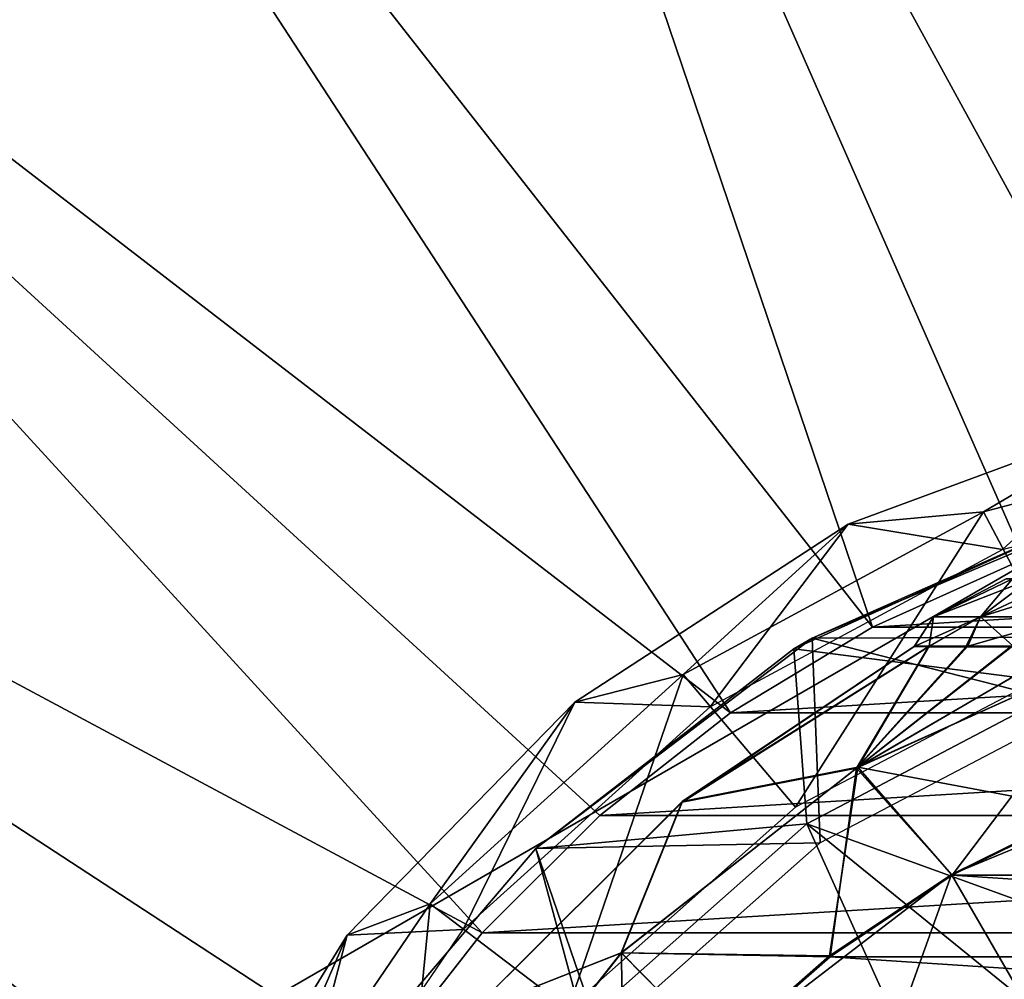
# Model space of a CAD drawing. Header units: millimetres. Extents: x -110 to 119, y -127 to 212.
# Tile 43 of 186: x -91 to -80, y 9 to 20. Entities that reach past the tile are written whole.
import ezdxf

# ---------------------------------------------------------------- set-up
doc = ezdxf.new("R2010")
doc.units = ezdxf.units.MM
doc.header["$LTSCALE"] = 26.699852
for name, color, linetype in [('10', 7, 'CONTINUOUS'), ('18', 7, 'CONTINUOUS'), ('23', 7, 'CONTINUOUS'), ('428', 7, 'CONTINUOUS'), ('429', 7, 'CONTINUOUS'), ('430', 7, 'CONTINUOUS'), ('431', 7, 'CONTINUOUS'), ('434', 7, 'CONTINUOUS'), ('501', 7, 'CONTINUOUS'), ('506', 7, 'CONTINUOUS'), ('507', 7, 'CONTINUOUS'), ('508', 7, 'CONTINUOUS'), ('53', 7, 'CONTINUOUS'), ('553', 7, 'CONTINUOUS'), ('554', 7, 'CONTINUOUS'), ('6', 7, 'CONTINUOUS')]:
    doc.layers.add(name, color=color, linetype=linetype)

msp = doc.modelspace()

# ---------------------------------------------------------------- linework, layer by layer
at = {"layer": '10', "color": 7, "linetype": 'CONTINUOUS', "true_color": 0xa2afbf}
for points in [[(-75, 35, -53), (-81.828, 34.327, -53), (-75, 14.74, -36), (-75, 35, -53)], [(-81.828, 34.327, -53), (-88.394, 32.336, -53), (-78.527, 14.312, -36), (-81.828, 34.327, -53)], [(-75, 14.74, -36), (-81.828, 34.327, -53), (-76.778, 14.632, -36), (-75, 14.74, -36)], [(-76.778, 14.632, -36), (-81.828, 34.327, -53), (-78.527, 14.312, -36), (-76.778, 14.632, -36)], [(-88.394, 32.336, -53), (-94.445, 29.101, -53), (-81.851, 13.051, -36), (-88.394, 32.336, -53)], [(-78.527, 14.312, -36), (-88.394, 32.336, -53), (-80.226, 13.783, -36), (-78.527, 14.312, -36)], [(-80.226, 13.783, -36), (-88.394, 32.336, -53), (-81.851, 13.051, -36), (-80.226, 13.783, -36)], [(-94.445, 29.101, -53), (-99.749, 24.749, -53), (-83.373, 12.131, -36), (-94.445, 29.101, -53)], [(-81.851, 13.051, -36), (-94.445, 29.101, -53), (-83.373, 12.131, -36), (-81.851, 13.051, -36)], [(-99.749, 24.749, -53), (-104.101, 19.445, -53), (-86.034, 9.774, -36), (-99.749, 24.749, -53)], [(-83.373, 12.131, -36), (-99.749, 24.749, -53), (-84.774, 11.034, -36), (-83.373, 12.131, -36)], [(-84.774, 11.034, -36), (-99.749, 24.749, -53), (-86.034, 9.774, -36), (-84.774, 11.034, -36)], [(-104.101, 19.445, -53), (-107.336, 13.394, -53), (-88.051, 6.851, -36), (-104.101, 19.445, -53)], [(-86.034, 9.774, -36), (-104.101, 19.445, -53), (-87.131, 8.373, -36), (-86.034, 9.774, -36)], [(-87.131, 8.373, -36), (-104.101, 19.445, -53), (-88.051, 6.851, -36), (-87.131, 8.373, -36)], [(-107.336, 13.394, -53), (-109.327, 6.828, -53), (-88.783, 5.226, -36), (-107.336, 13.394, -53)], [(-88.051, 6.851, -36), (-107.336, 13.394, -53), (-88.783, 5.226, -36), (-88.051, 6.851, -36)]]:
    msp.add_3dface(points, dxfattribs=at)
at = {"layer": '18', "color": 7, "linetype": 'CONTINUOUS', "true_color": 0xa2afbf}
msp.add_3dface([(-75, 16.743, -21), (-89.5, 8.372, -21), (-60.5, 8.372, -21), (-75, 16.743, -21)], dxfattribs=at)
at = {"layer": '23', "color": 7, "linetype": 'CONTINUOUS', "true_color": 0xa2afbf}
for points in [[(-89.5, 8.372, -21), (-75, 16.743, -21), (-89.5, 8.372, -35), (-89.5, 8.372, -21)], [(-89.5, 8.372, -35), (-75, 16.743, -21), (-75, 16.743, -35), (-89.5, 8.372, -35)]]:
    msp.add_3dface(points, dxfattribs=at)
at = {"layer": '428', "color": 7, "linetype": 'CONTINUOUS', "true_color": 0xa2afbf}
for points in [[(-82.501, 12.932, 12.5), (-79.504, 14.256, 17.5), (-79.076, 14.383, 12.5), (-82.501, 12.932, 12.5)], [(-82.694, 12.818, 17.5), (-79.504, 14.256, 17.5), (-82.501, 12.932, 12.5), (-82.694, 12.818, 17.5)], [(-85.462, 10.679, 12.5), (-82.694, 12.818, 17.5), (-82.501, 12.932, 12.5), (-85.462, 10.679, 12.5)], [(-85.462, 10.679, 17.5), (-82.694, 12.818, 17.5), (-85.462, 10.679, 12.5), (-85.462, 10.679, 17.5)]]:
    msp.add_3dface(points, dxfattribs=at)
at = {"layer": '429', "color": 7, "linetype": 'CONTINUOUS', "true_color": 0xa2afbf}
for points in [[(-82.501, 12.932, 12.5), (-79.076, 14.383, 12.5), (-76.573, 12.955, 12.5), (-82.501, 12.932, 12.5)], [(-85.462, 10.679, 12.5), (-82.501, 12.932, 12.5), (-82.413, 10.74, 12.5), (-85.462, 10.679, 12.5)], [(-79.628, 12.202, 12.5), (-82.501, 12.932, 12.5), (-76.573, 12.955, 12.5), (-79.628, 12.202, 12.5)], [(-82.413, 10.74, 12.5), (-82.501, 12.932, 12.5), (-79.628, 12.202, 12.5), (-82.413, 10.74, 12.5)], [(-87.217, 8.617, 12.5), (-85.462, 10.679, 12.5), (-84.769, 8.653, 12.5), (-87.217, 8.617, 12.5)], [(-84.769, 8.653, 12.5), (-85.462, 10.679, 12.5), (-82.413, 10.74, 12.5), (-84.769, 8.653, 12.5)]]:
    msp.add_3dface(points, dxfattribs=at)
at = {"layer": '430', "color": 7, "linetype": 'CONTINUOUS', "true_color": 0xa2afbf}
for points in [[(-82.556, 10.945, 20.8), (-78.999, 9.653, 40.7), (-79.717, 12.436, 20.8), (-82.556, 10.945, 20.8)], [(-84.956, 8.819, 20.8), (-81.361, 8.29, 40.7), (-82.556, 10.945, 20.8), (-84.956, 8.819, 20.8)], [(-81.361, 8.29, 40.7), (-80.225, 9.05, 40.7), (-82.556, 10.945, 20.8), (-81.361, 8.29, 40.7)], [(-80.225, 9.05, 40.7), (-78.999, 9.653, 40.7), (-82.556, 10.945, 20.8), (-80.225, 9.05, 40.7)]]:
    msp.add_3dface(points, dxfattribs=at)
at = {"layer": '431', "color": 7, "linetype": 'CONTINUOUS', "true_color": 0xa2afbf}
for points in [[(-79.504, 14.256, 17.5), (-82.694, 12.818, 17.5), (-79.717, 12.436, 20.8), (-79.504, 14.256, 17.5)], [(-82.694, 12.818, 17.5), (-85.462, 10.679, 17.5), (-82.556, 10.945, 20.8), (-82.694, 12.818, 17.5)], [(-82.694, 12.818, 17.5), (-82.556, 10.945, 20.8), (-79.717, 12.436, 20.8), (-82.694, 12.818, 17.5)], [(-85.462, 10.679, 17.5), (-84.956, 8.819, 20.8), (-82.556, 10.945, 20.8), (-85.462, 10.679, 17.5)], [(-84.956, 8.819, 20.8), (-85.462, 10.679, 17.5), (-87.217, 8.617, 17.5), (-84.956, 8.819, 20.8)]]:
    msp.add_3dface(points, dxfattribs=at)
at = {"layer": '434', "color": 7, "linetype": 'CONTINUOUS', "true_color": 0xa2afbf}
for points in [[(-85.462, 10.679, 17.5), (-85.462, 10.679, 12.5), (-87.217, 8.617, 12.5), (-85.462, 10.679, 17.5)], [(-85.462, 10.679, 17.5), (-87.217, 8.617, 12.5), (-87.217, 8.617, 17.5), (-85.462, 10.679, 17.5)]]:
    msp.add_3dface(points, dxfattribs=at)
at = {"layer": '501', "color": 7, "linetype": 'CONTINUOUS', "true_color": 0xa2afbf}
for points in [[(-79.592, 11.086, 42.1), (-68.999, 10.392, 42.1), (-81, 10.392, 42.1), (-79.592, 11.086, 42.1)], [(-81, 10.392, 42.1), (-67.694, 9.52, 42.1), (-82.305, 9.52, 42.1), (-81, 10.392, 42.1)], [(-68.999, 10.392, 42.1), (-67.694, 9.52, 42.1), (-81, 10.392, 42.1), (-68.999, 10.392, 42.1)], [(-82.305, 9.52, 42.1), (-66.514, 8.485, 42.1), (-83.485, 8.485, 42.1), (-82.305, 9.52, 42.1)], [(-67.694, 9.52, 42.1), (-66.514, 8.485, 42.1), (-82.305, 9.52, 42.1), (-67.694, 9.52, 42.1)]]:
    msp.add_3dface(points, dxfattribs=at)
at = {"layer": '506', "color": 7, "linetype": 'CONTINUOUS', "true_color": 0xa2afbf}
for points in [[(-83.894, 11.177, 48.352), (-83.891, 11.181, 51.705), (-81.408, 12.842, 49.098), (-83.894, 11.177, 48.352)], [(-81.253, 12.841, 48.338), (-83.894, 11.177, 48.352), (-81.408, 12.842, 49.098), (-81.253, 12.841, 48.338)], [(-82.023, 11.538, 45.091), (-83.894, 11.177, 48.352), (-81.253, 12.841, 48.338), (-82.023, 11.538, 45.091)], [(-83.891, 11.181, 51.705), (-82.011, 11.55, 54.967), (-81.245, 12.846, 51.72), (-83.891, 11.181, 51.705)], [(-83.891, 11.181, 51.705), (-81.245, 12.846, 51.72), (-81.401, 12.845, 50.979), (-83.891, 11.181, 51.705)], [(-81.408, 12.842, 49.098), (-83.891, 11.181, 51.705), (-81.401, 12.845, 50.979), (-81.408, 12.842, 49.098)], [(-82.023, 11.538, 45.091), (-81.253, 12.841, 48.338), (-80.852, 12.84, 47.248), (-82.023, 11.538, 45.091)], [(-79.8, 12.838, 45.672), (-82.023, 11.538, 45.091), (-80.373, 12.84, 46.408), (-79.8, 12.838, 45.672)], [(-80.373, 12.84, 46.408), (-82.023, 11.538, 45.091), (-80.852, 12.84, 47.248), (-80.373, 12.84, 46.408)], [(-79.147, 12.838, 45.047), (-81, 10.392, 42.1), (-82.023, 11.538, 45.091), (-79.147, 12.838, 45.047)], [(-79.147, 12.838, 45.047), (-82.023, 11.538, 45.091), (-79.8, 12.838, 45.672), (-79.147, 12.838, 45.047)], [(-82.011, 11.55, 54.967), (-79.596, 11.097, 57.95), (-79.114, 12.853, 55.009), (-82.011, 11.55, 54.967)], [(-82.011, 11.55, 54.967), (-79.114, 12.853, 55.009), (-79.776, 12.851, 54.383), (-82.011, 11.55, 54.967)], [(-80.832, 12.848, 52.822), (-82.011, 11.55, 54.967), (-80.35, 12.851, 53.655), (-80.832, 12.848, 52.822)], [(-80.35, 12.851, 53.655), (-82.011, 11.55, 54.967), (-79.776, 12.851, 54.383), (-80.35, 12.851, 53.655)], [(-81.245, 12.846, 51.72), (-82.011, 11.55, 54.967), (-80.832, 12.848, 52.822), (-81.245, 12.846, 51.72)], [(-79.592, 11.086, 42.1), (-81, 10.392, 42.1), (-79.147, 12.838, 45.047), (-79.592, 11.086, 42.1)], [(-84.547, 9.561, 54.967), (-82.312, 9.529, 57.95), (-82.011, 11.55, 54.967), (-84.547, 9.561, 54.967)], [(-84.547, 9.561, 54.967), (-82.011, 11.55, 54.967), (-83.891, 11.181, 51.705), (-84.547, 9.561, 54.967)], [(-82.023, 11.538, 45.091), (-82.305, 9.52, 42.1), (-84.543, 9.56, 45.091), (-82.023, 11.538, 45.091)], [(-82.023, 11.538, 45.091), (-84.543, 9.56, 45.091), (-83.894, 11.177, 48.352), (-82.023, 11.538, 45.091)], [(-82.312, 9.529, 57.95), (-81.005, 10.402, 57.95), (-82.011, 11.55, 54.967), (-82.312, 9.529, 57.95)], [(-81, 10.392, 42.1), (-82.305, 9.52, 42.1), (-82.023, 11.538, 45.091), (-81, 10.392, 42.1)], [(-81.005, 10.402, 57.95), (-79.596, 11.097, 57.95), (-82.011, 11.55, 54.967), (-81.005, 10.402, 57.95)], [(-86.15, 8.93, 51.705), (-84.547, 9.561, 54.967), (-83.891, 11.181, 51.705), (-86.15, 8.93, 51.705)], [(-86.15, 8.93, 51.705), (-83.891, 11.181, 51.705), (-83.894, 11.177, 48.352), (-86.15, 8.93, 51.705)], [(-86.149, 8.929, 48.352), (-86.15, 8.93, 51.705), (-83.894, 11.177, 48.352), (-86.149, 8.929, 48.352)], [(-84.543, 9.56, 45.091), (-86.149, 8.929, 48.352), (-83.894, 11.177, 48.352), (-84.543, 9.56, 45.091)], [(-86.54, 7.027, 54.967), (-83.493, 8.493, 57.95), (-84.547, 9.561, 54.967), (-86.54, 7.027, 54.967)], [(-86.54, 7.027, 54.967), (-84.547, 9.561, 54.967), (-86.15, 8.93, 51.705), (-86.54, 7.027, 54.967)], [(-84.543, 9.56, 45.091), (-84.52, 7.305, 42.1), (-86.526, 7.043, 45.091), (-84.543, 9.56, 45.091)], [(-84.543, 9.56, 45.091), (-86.526, 7.043, 45.091), (-86.149, 8.929, 48.352), (-84.543, 9.56, 45.091)], [(-83.493, 8.493, 57.95), (-82.312, 9.529, 57.95), (-84.547, 9.561, 54.967), (-83.493, 8.493, 57.95)], [(-82.305, 9.52, 42.1), (-83.485, 8.485, 42.1), (-84.543, 9.56, 45.091), (-82.305, 9.52, 42.1)], [(-83.485, 8.485, 42.1), (-84.52, 7.305, 42.1), (-84.543, 9.56, 45.091), (-83.485, 8.485, 42.1)]]:
    msp.add_3dface(points, dxfattribs=at)
at = {"layer": '507', "color": 7, "linetype": 'CONTINUOUS', "true_color": 0xa2afbf}
for points in [[(-78.109, 11.602, 60.447), (-81.005, 10.402, 57.95), (-81.006, 10.402, 60.447), (-78.109, 11.602, 60.447)], [(-79.596, 11.097, 57.95), (-81.005, 10.402, 57.95), (-78.109, 11.602, 60.447), (-79.596, 11.097, 57.95)], [(-82.312, 9.529, 57.95), (-83.493, 8.493, 57.95), (-81.006, 10.402, 60.447), (-82.312, 9.529, 57.95)], [(-81.006, 10.402, 60.447), (-83.493, 8.493, 57.95), (-83.493, 8.493, 60.447), (-81.006, 10.402, 60.447)], [(-81.005, 10.402, 57.95), (-82.312, 9.529, 57.95), (-81.006, 10.402, 60.447), (-81.005, 10.402, 57.95)]]:
    msp.add_3dface(points, dxfattribs=at)
at = {"layer": '508', "color": 7, "linetype": 'CONTINUOUS', "true_color": 0xa2afbf}
for points in [[(-80.067, 8.777, 60.95), (-78.109, 11.602, 60.447), (-81.006, 10.402, 60.447), (-80.067, 8.777, 60.95)], [(-82.167, 7.166, 60.95), (-81.006, 10.402, 60.447), (-83.493, 8.493, 60.447), (-82.167, 7.166, 60.95)], [(-82.167, 7.166, 60.95), (-80.067, 8.777, 60.95), (-81.006, 10.402, 60.447), (-82.167, 7.166, 60.95)]]:
    msp.add_3dface(points, dxfattribs=at)
at = {"layer": '53', "color": 7, "linetype": 'CONTINUOUS', "true_color": 0xa2afbf}
for points in [[(-82.112, 14.152, 1.647), (-80.461, 13.884, 12.5), (-78.836, 15.366, 1.647), (-82.112, 14.152, 1.647)], [(-82.112, 14.152, 1.647), (-78.836, 15.366, 1.647), (-80.663, 14.286, -9.256), (-82.112, 14.152, 1.647)], [(-80.663, 14.286, -9.256), (-78.836, 15.366, 1.647), (-77.125, 15.22, -9.256), (-80.663, 14.286, -9.256)], [(-80.461, 13.884, 12.5), (-77.017, 14.782, 12.5), (-78.836, 15.366, 1.647), (-80.461, 13.884, 12.5)], [(-80.663, 14.286, -9.256), (-77.125, 15.22, -9.256), (-79.792, 12.636, -20), (-80.663, 14.286, -9.256)], [(-83.88, 12.542, -9.256), (-82.112, 14.152, 1.647), (-80.663, 14.286, -9.256), (-83.88, 12.542, -9.256)], [(-83.88, 12.542, -9.256), (-80.663, 14.286, -9.256), (-82.677, 11.122, -20), (-83.88, 12.542, -9.256)], [(-82.677, 11.122, -20), (-80.663, 14.286, -9.256), (-79.792, 12.636, -20), (-82.677, 11.122, -20)], [(-85.041, 12.248, 1.647), (-83.594, 12.195, 12.5), (-82.112, 14.152, 1.647), (-85.041, 12.248, 1.647)], [(-85.041, 12.248, 1.647), (-82.112, 14.152, 1.647), (-83.88, 12.542, -9.256), (-85.041, 12.248, 1.647)], [(-83.594, 12.195, 12.5), (-80.461, 13.884, 12.5), (-82.112, 14.152, 1.647), (-83.594, 12.195, 12.5)], [(-86.593, 10.087, -9.256), (-85.041, 12.248, 1.647), (-83.88, 12.542, -9.256), (-86.593, 10.087, -9.256)], [(-86.593, 10.087, -9.256), (-83.88, 12.542, -9.256), (-85.115, 8.962, -20), (-86.593, 10.087, -9.256)], [(-85.115, 8.962, -20), (-83.88, 12.542, -9.256), (-82.677, 11.122, -20), (-85.115, 8.962, -20)], [(-87.482, 9.749, 1.647), (-86.239, 9.812, 12.5), (-85.041, 12.248, 1.647), (-87.482, 9.749, 1.647)], [(-87.482, 9.749, 1.647), (-85.041, 12.248, 1.647), (-86.593, 10.087, -9.256), (-87.482, 9.749, 1.647)], [(-86.239, 9.812, 12.5), (-83.594, 12.195, 12.5), (-85.041, 12.248, 1.647), (-86.239, 9.812, 12.5)], [(-88.649, 7.06, -9.256), (-87.482, 9.749, 1.647), (-86.593, 10.087, -9.256), (-88.649, 7.06, -9.256)], [(-88.649, 7.06, -9.256), (-86.593, 10.087, -9.256), (-86.966, 6.28, -20), (-88.649, 7.06, -9.256)], [(-86.966, 6.28, -20), (-86.593, 10.087, -9.256), (-85.115, 8.962, -20), (-86.966, 6.28, -20)], [(-89.316, 6.775, 1.647), (-88.243, 6.87, 12.5), (-87.482, 9.749, 1.647), (-89.316, 6.775, 1.647)], [(-89.316, 6.775, 1.647), (-87.482, 9.749, 1.647), (-88.649, 7.06, -9.256), (-89.316, 6.775, 1.647)], [(-88.243, 6.87, 12.5), (-86.239, 9.812, 12.5), (-87.482, 9.749, 1.647), (-88.243, 6.87, 12.5)]]:
    msp.add_3dface(points, dxfattribs=at)
at = {"layer": '553', "color": 7, "linetype": 'CONTINUOUS', "true_color": 0xa2afbf}
for points in [[(-81.199, 13.16, 50.916), (-80.696, 13.16, 52.627), (-80.353, 13.569, 50.873), (-81.199, 13.16, 50.916)], [(-81.199, 13.16, 49.134), (-81.199, 13.16, 50.916), (-80.42, 13.569, 50.025), (-81.199, 13.16, 49.134)], [(-80.42, 13.569, 50.025), (-81.199, 13.16, 50.916), (-80.353, 13.569, 50.873), (-80.42, 13.569, 50.025)], [(-80.696, 13.16, 47.423), (-81.199, 13.16, 49.134), (-80.154, 13.569, 48.35), (-80.696, 13.16, 47.423)], [(-80.154, 13.569, 48.35), (-81.199, 13.16, 49.134), (-80.353, 13.569, 49.177), (-80.154, 13.569, 48.35)], [(-80.353, 13.569, 49.177), (-81.199, 13.16, 49.134), (-80.42, 13.569, 50.025), (-80.353, 13.569, 49.177)], [(-80.696, 13.16, 52.627), (-79.732, 13.16, 54.126), (-79.829, 13.569, 52.486), (-80.696, 13.16, 52.627)], [(-80.353, 13.569, 50.873), (-80.696, 13.16, 52.627), (-80.154, 13.569, 51.7), (-80.353, 13.569, 50.873)], [(-80.154, 13.569, 51.7), (-80.696, 13.16, 52.627), (-79.829, 13.569, 52.486), (-80.154, 13.569, 51.7)], [(-79.732, 13.16, 45.924), (-80.696, 13.16, 47.423), (-79.385, 13.569, 46.839), (-79.732, 13.16, 45.924)], [(-79.385, 13.569, 46.839), (-80.696, 13.16, 47.423), (-79.829, 13.569, 47.564), (-79.385, 13.569, 46.839)], [(-79.829, 13.569, 47.564), (-80.696, 13.16, 47.423), (-80.154, 13.569, 48.35), (-79.829, 13.569, 47.564)]]:
    msp.add_3dface(points, dxfattribs=at)
at = {"layer": '554', "color": 7, "linetype": 'CONTINUOUS', "true_color": 0xa2afbf}
for points in [[(-81.253, 12.841, 48.338), (-81.408, 12.842, 49.098), (-80.696, 13.16, 47.423), (-81.253, 12.841, 48.338)], [(-81.408, 12.842, 49.098), (-81.401, 12.845, 50.979), (-81.199, 13.16, 49.134), (-81.408, 12.842, 49.098)], [(-81.408, 12.842, 49.098), (-81.199, 13.16, 49.134), (-80.696, 13.16, 47.423), (-81.408, 12.842, 49.098)], [(-81.401, 12.845, 50.979), (-81.245, 12.846, 51.72), (-81.199, 13.16, 50.916), (-81.401, 12.845, 50.979)], [(-81.401, 12.845, 50.979), (-81.199, 13.16, 50.916), (-81.199, 13.16, 49.134), (-81.401, 12.845, 50.979)], [(-80.852, 12.84, 47.248), (-81.253, 12.841, 48.338), (-80.696, 13.16, 47.423), (-80.852, 12.84, 47.248)], [(-81.245, 12.846, 51.72), (-80.832, 12.848, 52.822), (-80.696, 13.16, 52.627), (-81.245, 12.846, 51.72)], [(-81.245, 12.846, 51.72), (-80.696, 13.16, 52.627), (-81.199, 13.16, 50.916), (-81.245, 12.846, 51.72)], [(-80.373, 12.84, 46.408), (-80.852, 12.84, 47.248), (-79.732, 13.16, 45.924), (-80.373, 12.84, 46.408)], [(-80.852, 12.84, 47.248), (-80.696, 13.16, 47.423), (-79.732, 13.16, 45.924), (-80.852, 12.84, 47.248)], [(-80.832, 12.848, 52.822), (-80.35, 12.851, 53.655), (-80.696, 13.16, 52.627), (-80.832, 12.848, 52.822)], [(-80.35, 12.851, 53.655), (-79.732, 13.16, 54.126), (-80.696, 13.16, 52.627), (-80.35, 12.851, 53.655)]]:
    msp.add_3dface(points, dxfattribs=at)
at = {"layer": '6', "color": 7, "linetype": 'CONTINUOUS', "true_color": 0xa2afbf}
for points in [[(-68.149, 13.051, -36), (-69.774, 13.783, -36), (-81.851, 13.051, -36), (-68.149, 13.051, -36)], [(-69.774, 13.783, -36), (-80.226, 13.783, -36), (-81.851, 13.051, -36), (-69.774, 13.783, -36)], [(-66.627, 12.131, -36), (-68.149, 13.051, -36), (-83.373, 12.131, -36), (-66.627, 12.131, -36)], [(-68.149, 13.051, -36), (-81.851, 13.051, -36), (-83.373, 12.131, -36), (-68.149, 13.051, -36)], [(-65.226, 11.034, -36), (-66.627, 12.131, -36), (-84.774, 11.034, -36), (-65.226, 11.034, -36)], [(-66.627, 12.131, -36), (-83.373, 12.131, -36), (-84.774, 11.034, -36), (-66.627, 12.131, -36)], [(-63.966, 9.774, -36), (-65.226, 11.034, -36), (-86.034, 9.774, -36), (-63.966, 9.774, -36)], [(-65.226, 11.034, -36), (-84.774, 11.034, -36), (-86.034, 9.774, -36), (-65.226, 11.034, -36)], [(-62.869, 8.373, -36), (-63.966, 9.774, -36), (-87.131, 8.373, -36), (-62.869, 8.373, -36)], [(-63.966, 9.774, -36), (-86.034, 9.774, -36), (-87.131, 8.373, -36), (-63.966, 9.774, -36)]]:
    msp.add_3dface(points, dxfattribs=at)

doc.saveas('drawing.dxf')
